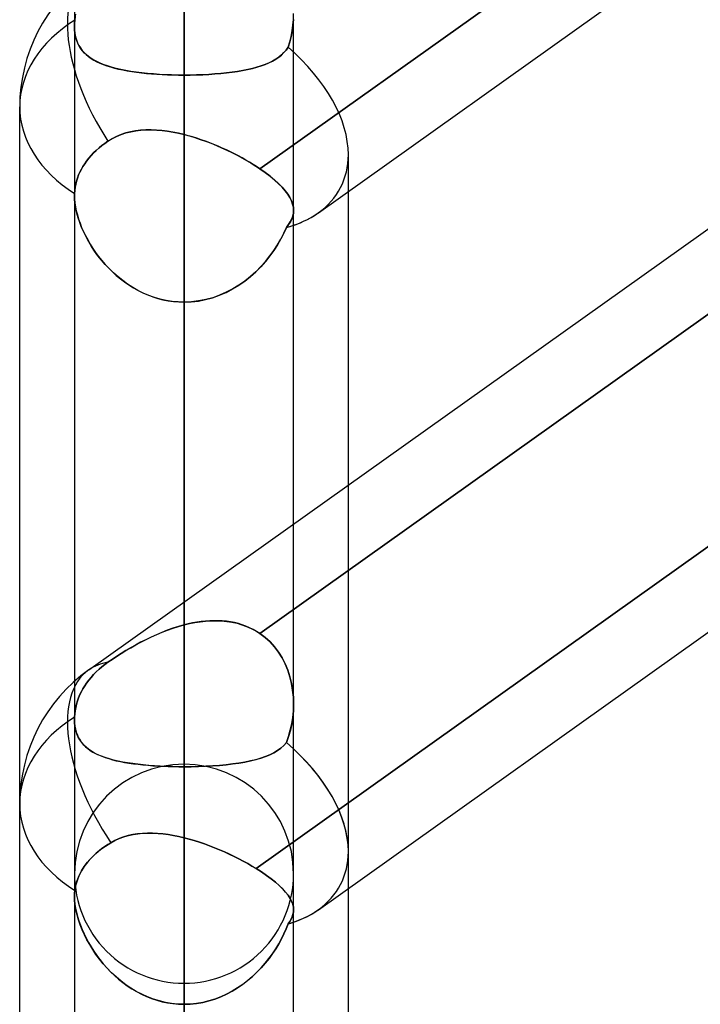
# Model space of a CAD drawing. Header units: millimetres. Extents: x -120 to 100, y -270 to 270.
# Tile 62 of 79: x -50 to -43.74, y 137.43 to 146.49. Entities that reach past the tile are written whole.
import ezdxf

# ---------------------------------------------------------------- set-up
doc = ezdxf.new("R2010")
doc.units = ezdxf.units.MM
doc.layers.add('MAIN-1', color=7, linetype='Continuous')
doc.layers.add('MAIN-2', color=7, linetype='Continuous')

msp = doc.modelspace()

# ---------------------------------------------------------------- linework, layer by layer
at = {"layer": 'MAIN-1'}
for p, q in [((-49.3656, 140.507), (-29.3656, 154.7552)), ((-47.7904, 145.1168), (-39.4962, 151.0256)), ((-47.2533, 144.7125), (-39.4962, 150.2387)), ((-50, 139.2762), (-50, 145.6879)), ((-49.1895, 145.3706), (-49.1501, 145.3947)), ((-49.1501, 145.3947), (-49.109, 145.4155)), ((-49.109, 145.4155), (-49.0666, 145.4331)), ((-49.0666, 145.4331), (-49.0228, 145.4475)), ((-49.0228, 145.4475), (-48.9779, 145.4588)), ((-48.9779, 145.4588), (-48.9319, 145.4672)), ((-48.9319, 145.4672), (-48.8848, 145.4727)), ((-48.8848, 145.4727), (-48.837, 145.4756)), ((-48.837, 145.4756), (-48.7885, 145.4759)), ((-48.7885, 145.4759), (-48.7395, 145.4739)), ((-48.7395, 145.4739), (-48.69, 145.4696)), ((-48.69, 145.4696), (-48.6401, 145.4632)), ((-48.6401, 145.4632), (-48.5899, 145.4548)), ((-48.5899, 145.4548), (-48.5394, 145.4445)), ((-48.5394, 145.4445), (-48.4888, 145.4325)), ((-48.4888, 145.4325), (-48.4888, 141.1317)), ((-48.4888, 145.4325), (-48.439, 145.4192)), ((-48.439, 145.4192), (-48.3892, 145.4043)), ((-48.3892, 145.4043), (-48.3394, 145.3881)), ((-49.2961, 145.2869), (-49.2705, 145.3095)), ((-49.2705, 145.3095), (-49.244, 145.3311)), ((-49.244, 145.3311), (-49.2169, 145.3515)), ((-49.2169, 145.3515), (-49.1895, 145.3706)), ((-48.3394, 145.3881), (-48.2898, 145.3706)), ((-48.2898, 145.3706), (-48.2405, 145.3518)), ((-48.2405, 145.3518), (-48.1914, 145.3318)), ((-48.1914, 145.3318), (-48.1428, 145.3108)), ((-48.1428, 145.3108), (-48.0948, 145.2888)), ((-49.3846, 145.189), (-49.365, 145.2141)), ((-49.365, 145.2141), (-49.3436, 145.239)), ((-49.3436, 145.239), (-49.3206, 145.2633)), ((-49.3206, 145.2633), (-49.2961, 145.2869)), ((-48.0948, 145.2888), (-48.0476, 145.266)), ((-48.0476, 145.266), (-48.0015, 145.2425)), ((-48.0015, 145.2425), (-47.9566, 145.2183)), ((-47.9566, 145.2183), (-47.9129, 145.1936)), ((-49.4328, 145.1139), (-49.4184, 145.139)), ((-49.4184, 145.139), (-49.4025, 145.1639)), ((-49.4025, 145.1639), (-49.3846, 145.189)), ((-47.9129, 145.1936), (-47.8705, 145.1684)), ((-47.8705, 145.1684), (-47.8296, 145.1427)), ((-47.8296, 145.1427), (-47.7904, 145.1168)), ((-49.4776, 145.0041), (-49.4687, 145.0325)), ((-49.4687, 145.0325), (-49.4581, 145.0604)), ((-49.4581, 145.0604), (-49.4461, 145.0876)), ((-49.4461, 145.0876), (-49.4328, 145.1139)), ((-47.7904, 145.1168), (-47.7419, 145.0825)), ((-47.7419, 145.0825), (-47.6971, 145.0484)), ((-47.6971, 145.0484), (-47.6562, 145.0144)), ((-49.4938, 144.9188), (-49.4902, 144.947)), ((-49.4902, 144.947), (-49.4848, 144.9755)), ((-49.4848, 144.9755), (-49.4776, 145.0041)), ((-47.6562, 145.0144), (-47.6193, 144.9807)), ((-47.6193, 144.9807), (-47.5866, 144.9475)), ((-47.5866, 144.9475), (-47.5584, 144.9151)), ((-49.4963, 144.8707), (-49.4962, 144.8742)), ((-49.4963, 144.871), (-49.4963, 140.4026)), ((-49.4962, 144.881), (-49.4961, 144.8844)), ((-49.4962, 144.8776), (-49.4962, 144.881)), ((-49.4962, 144.8742), (-49.4962, 144.8776)), ((-49.4961, 144.8844), (-49.496, 144.8877)), ((-49.496, 144.8877), (-49.4958, 144.8911)), ((-49.4958, 144.8911), (-49.4938, 144.9188)), ((-47.5584, 144.9151), (-47.5346, 144.8833)), ((-47.5346, 144.8833), (-47.5152, 144.8523)), ((-47.5152, 144.8523), (-47.5002, 144.8219)), ((-46.9775, 142.2083), (-46.9775, 144.9089)), ((-47.5002, 144.8219), (-47.4896, 144.7923)), ((-47.4896, 144.7923), (-47.4833, 144.7635)), ((-47.4833, 144.7635), (-47.4812, 144.7353)), ((-47.4813, 141.8495), (-47.4813, 144.7353)), ((-47.8256, 138.68), (-39.4962, 144.6139)), ((-47.2533, 138.3008), (-39.4962, 143.827)), ((-50, 72.5946), (-50, 139.2762)), ((-49.0837, 138.9561), (-49.0425, 138.9711)), ((-49.0425, 138.9711), (-49.0002, 138.9832)), ((-49.0002, 138.9832), (-48.9568, 138.9926)), ((-48.9568, 138.9926), (-48.9125, 138.9994)), ((-48.9125, 138.9994), (-48.8672, 139.0037)), ((-48.8672, 139.0037), (-48.8213, 139.0056)), ((-48.8213, 139.0056), (-48.7749, 139.0052)), ((-48.7749, 139.0052), (-48.728, 139.0027)), ((-48.728, 139.0027), (-48.6807, 138.9982)), ((-48.6807, 138.9982), (-48.633, 138.9919)), ((-48.633, 138.9919), (-48.5851, 138.9838)), ((-48.5851, 138.9838), (-48.537, 138.9741)), ((-48.537, 138.9741), (-48.4888, 138.9628)), ((-48.4888, 138.9628), (-48.4888, 0)), ((-48.4888, 138.9628), (-48.4417, 138.9505)), ((-49.2564, 138.8538), (-49.2106, 138.8869)), ((-49.2106, 138.8869), (-49.1624, 138.9173)), ((-49.1624, 138.9173), (-49.1237, 138.9382)), ((-49.1237, 138.9382), (-49.0837, 138.9561)), ((-48.4417, 138.9505), (-48.3947, 138.9369)), ((-48.3947, 138.9369), (-48.3477, 138.9221)), ((-48.3477, 138.9221), (-48.3009, 138.9062)), ((-48.3009, 138.9062), (-48.2544, 138.8893)), ((-48.2544, 138.8893), (-48.2081, 138.8714)), ((-48.2081, 138.8714), (-48.1622, 138.8525)), ((-49.3761, 138.7386), (-49.3404, 138.7788)), ((-49.3404, 138.7788), (-49.3001, 138.8175)), ((-49.3001, 138.8175), (-49.2564, 138.8538)), ((-48.1622, 138.8525), (-48.1168, 138.8328)), ((-48.1168, 138.8328), (-48.0721, 138.8124)), ((-48.0721, 138.8124), (-48.0282, 138.7915)), ((-48.0282, 138.7915), (-47.9854, 138.77)), ((-49.4321, 138.6576), (-49.4067, 138.698)), ((-49.4067, 138.698), (-49.3761, 138.7386)), ((-47.9854, 138.77), (-47.9436, 138.748)), ((-47.9436, 138.748), (-47.903, 138.7257)), ((-47.903, 138.7257), (-47.8637, 138.703)), ((-47.8637, 138.703), (-47.8256, 138.68)), ((-49.472, 138.5697), (-49.454, 138.6147)), ((-49.454, 138.6147), (-49.4321, 138.6576)), ((-47.8256, 138.68), (-47.7758, 138.6481)), ((-47.7758, 138.6481), (-47.7294, 138.6164)), ((-47.7294, 138.6164), (-47.6868, 138.5849)), ((-49.4931, 138.4777), (-49.4851, 138.5236)), ((-49.4851, 138.5236), (-49.472, 138.5697)), ((-47.6868, 138.5849), (-47.6479, 138.5536)), ((-47.6479, 138.5536), (-47.6127, 138.5227)), ((-47.6127, 138.5227), (-47.5816, 138.4923)), ((-49.4963, 138.423), (-49.4962, 138.4323)), ((-49.4963, 138.4234), (-49.4963, 0)), ((-49.4962, 138.4323), (-49.4959, 138.4416)), ((-49.4959, 138.4416), (-49.4955, 138.4508)), ((-49.4955, 138.4508), (-49.4949, 138.4599)), ((-49.4949, 138.4599), (-49.4941, 138.4688)), ((-49.4941, 138.4688), (-49.4931, 138.4777)), ((-47.5816, 138.4923), (-47.5547, 138.4627)), ((-47.5547, 138.4627), (-47.5321, 138.4337)), ((-47.5321, 138.4337), (-47.5136, 138.4055)), ((-46.9775, 73.0349), (-46.9775, 138.4973)), ((-47.5136, 138.4055), (-47.4994, 138.3779)), ((-47.4994, 138.3779), (-47.4892, 138.3509)), ((-47.4892, 138.3509), (-47.4832, 138.3246)), ((-47.4832, 138.3246), (-47.4812, 138.2989)), ((-47.4813, 0), (-47.4813, 138.299))]:
    msp.add_line(p, q, dxfattribs=at)
for centre, start, end in [((-48.4888, 145.6879), 125.46584, 179.99985), ((-48.4888, 139.2762), 125.46498, 180.00009)]:
    msp.add_arc(centre, 1.5112, start, end, dxfattribs=at)
for centre, major_axis, ratio, start_param, end_param in [((-48.4888, 145.6879), (-0.8769, 1.2308), 0.501864, 0.000005, 1.472587), ((-48.4888, 145.6879), (1.5112, 0), 0.707107, 3.141593, 3.983027), ((-48.4888, 145.6879), (1.4407, -0.7425), 0.614789, -0.534214, -0.307499), ((-48.4888, 139.2762), (-0.8769, 1.2308), 0.501864, 0.000019, 1.505512), ((-48.4888, 139.2762), (1.5112, 0), 0.707107, 3.141593, 3.985451), ((-48.4888, 139.2762), (1.4407, -0.7425), 0.614789, 0.306792, 0.313822), ((-48.4888, 139.2762), (1.4407, -0.7425), 0.614789, -0.534213, -0.30801)]:
    msp.add_ellipse(centre, major_axis=major_axis, ratio=ratio, start_param=start_param, end_param=end_param, dxfattribs=at)
at = {"layer": 'MAIN-2'}
for p, q in [((-48.4888, 200.4925), (-48.4888, 145.9796)), ((-48.4888, 136.2861), (-48.4888, 186.7905)), ((-48.4888, 184.7755), (-48.4888, 134.8605)), ((-48.4888, 125.1661), (-48.4888, 171.0735)), ((-48.4888, 169.0585), (-48.4888, 123.7404)), ((-48.4888, 114.0449), (-48.4888, 155.3565)), ((-48.4888, 153.3415), (-48.4888, 112.619)), ((-39.2092, 151.2301), (-47.7904, 145.1168)), ((-39.2092, 146.9556), (-47.7904, 140.8423)), ((-47.7904, 140.8423), (-39.2092, 146.9556)), ((-49.4963, 146.8143), (-49.4963, 146.4282)), ((-49.4941, 146.4762), (-49.4931, 146.4863)), ((-49.4931, 146.4863), (-49.4941, 146.4763)), ((-49.4931, 146.4863), (-49.4851, 146.5392)), ((-49.4891, 146.5169), (-49.4931, 146.4863)), ((-47.4827, 146.4922), (-47.487, 146.4391)), ((-47.487, 146.439), (-47.4827, 146.4921)), ((-47.4813, 144.7353), (-47.4813, 146.5457)), ((-49.4962, 146.437), (-49.4963, 146.4275)), ((-49.4963, 146.4272), (-49.4962, 146.4368)), ((-49.4963, 146.4282), (-49.4963, 144.871)), ((-49.4963, 146.4275), (-49.4951, 146.3946)), ((-49.4947, 146.3895), (-49.4963, 146.4272)), ((-49.496, 146.4467), (-49.4962, 146.437)), ((-49.4962, 146.4368), (-49.4959, 146.4465)), ((-49.4955, 146.4564), (-49.496, 146.4467)), ((-49.4959, 146.4465), (-49.4955, 146.4563)), ((-49.4949, 146.4663), (-49.4955, 146.4564)), ((-49.4955, 146.4563), (-49.4949, 146.4662)), ((-49.4951, 146.3946), (-49.4917, 146.3631)), ((-49.4941, 146.4763), (-49.4949, 146.4663)), ((-49.4949, 146.4662), (-49.4941, 146.4762)), ((-49.4902, 146.3536), (-49.4947, 146.3895)), ((-47.494, 146.3867), (-47.5038, 146.3354)), ((-47.5038, 146.3352), (-47.494, 146.3866)), ((-47.487, 146.4391), (-47.494, 146.3867)), ((-47.494, 146.3866), (-47.487, 146.439)), ((-49.4917, 146.3631), (-49.486, 146.333)), ((-49.4827, 146.3197), (-49.4902, 146.3536)), ((-49.486, 146.333), (-49.4781, 146.3044)), ((-49.4723, 146.288), (-49.4827, 146.3197)), ((-49.4781, 146.3044), (-49.4681, 146.2776)), ((-47.5038, 146.3354), (-47.5162, 146.2851)), ((-47.5162, 146.285), (-47.5038, 146.3352)), ((-49.4591, 146.2585), (-49.4723, 146.288)), ((-49.4681, 146.2776), (-49.456, 146.2526)), ((-49.4433, 146.2312), (-49.4591, 146.2585)), ((-49.456, 146.2526), (-49.4419, 146.2291)), ((-49.425, 146.2061), (-49.4433, 146.2312)), ((-49.4419, 146.2291), (-49.4259, 146.2072)), ((-49.4259, 146.2072), (-49.408, 146.1867)), ((-49.4043, 146.1828), (-49.425, 146.2061)), ((-47.5699, 146.1863), (-47.5494, 146.21)), ((-47.5491, 146.2103), (-47.5694, 146.1868)), ((-47.5494, 146.21), (-47.5313, 146.2357)), ((-47.5313, 146.2357), (-47.5491, 146.2103)), ((-47.5162, 146.2851), (-47.5313, 146.2357)), ((-47.5313, 146.2357), (-47.5162, 146.285)), ((-49.408, 146.1867), (-49.3884, 146.1676)), ((-49.3812, 146.1614), (-49.4043, 146.1828)), ((-49.3884, 146.1676), (-49.3668, 146.1498)), ((-49.3559, 146.1417), (-49.3812, 146.1614)), ((-49.3668, 146.1498), (-49.3434, 146.1331)), ((-49.3282, 146.1235), (-49.3559, 146.1417)), ((-49.3434, 146.1331), (-49.3181, 146.1175)), ((-49.2982, 146.1066), (-49.3282, 146.1235)), ((-49.3181, 146.1175), (-49.2909, 146.103)), ((-47.6754, 146.1087), (-47.6455, 146.1258)), ((-47.6447, 146.1264), (-47.6746, 146.1091)), ((-47.6455, 146.1258), (-47.618, 146.1444)), ((-47.6171, 146.145), (-47.6447, 146.1264)), ((-47.618, 146.1444), (-47.5928, 146.1644)), ((-47.592, 146.1651), (-47.6171, 146.145)), ((-47.5928, 146.1644), (-47.5699, 146.1863)), ((-47.5694, 146.1868), (-47.592, 146.1651)), ((-49.2657, 146.091), (-49.2982, 146.1066)), ((-49.2909, 146.103), (-49.2619, 146.0894)), ((-49.231, 146.0767), (-49.2657, 146.091)), ((-49.2619, 146.0894), (-49.2311, 146.0768)), ((-49.2311, 146.0768), (-49.1986, 146.065)), ((-49.194, 146.0635), (-49.231, 146.0767)), ((-49.1986, 146.065), (-49.1642, 146.0542)), ((-49.1547, 146.0514), (-49.194, 146.0635)), ((-49.1642, 146.0542), (-49.1282, 146.0442)), ((-49.1132, 146.0404), (-49.1547, 146.0514)), ((-49.1282, 146.0442), (-49.0906, 146.035)), ((-49.0695, 146.0303), (-49.1132, 146.0404)), ((-49.0906, 146.035), (-49.0514, 146.0266)), ((-49.024, 146.0213), (-49.0695, 146.0303)), ((-49.0514, 146.0266), (-49.0108, 146.0189)), ((-47.9501, 146.0219), (-47.9044, 146.0311)), ((-47.9034, 146.0313), (-47.949, 146.0221)), ((-47.9044, 146.0311), (-47.8605, 146.0413)), ((-47.8598, 146.0415), (-47.9034, 146.0313)), ((-47.8605, 146.0413), (-47.8189, 146.0525)), ((-47.8182, 146.0527), (-47.8598, 146.0415)), ((-47.8189, 146.0525), (-47.7796, 146.0648)), ((-47.7788, 146.0651), (-47.8182, 146.0527)), ((-47.7796, 146.0648), (-47.7425, 146.0782)), ((-47.7418, 146.0785), (-47.7788, 146.0651)), ((-47.7425, 146.0782), (-47.7078, 146.0928)), ((-47.707, 146.0932), (-47.7418, 146.0785)), ((-47.7078, 146.0928), (-47.6754, 146.1087)), ((-47.6746, 146.1091), (-47.707, 146.0932)), ((-48.9766, 146.0132), (-49.024, 146.0213)), ((-49.0108, 146.0189), (-48.9687, 146.012)), ((-48.9274, 146.0061), (-48.9766, 146.0132)), ((-48.9687, 146.012), (-48.9252, 146.0058)), ((-48.8766, 145.9998), (-48.9274, 146.0061)), ((-48.9252, 146.0058), (-48.8804, 146.0002)), ((-48.8804, 146.0002), (-48.8343, 145.9954)), ((-48.8242, 145.9944), (-48.8766, 145.9998)), ((-48.8343, 145.9954), (-48.787, 145.9912)), ((-48.7702, 145.9899), (-48.8242, 145.9944)), ((-48.787, 145.9912), (-48.7389, 145.9876)), ((-48.7153, 145.9861), (-48.7702, 145.9899)), ((-48.7389, 145.9876), (-48.6901, 145.9847)), ((-48.6596, 145.9833), (-48.7153, 145.9861)), ((-48.6901, 145.9847), (-48.6406, 145.9825)), ((-48.6032, 145.9812), (-48.6596, 145.9833)), ((-48.6406, 145.9825), (-48.5905, 145.9809)), ((-48.5462, 145.98), (-48.6032, 145.9812)), ((-48.5905, 145.9809), (-48.5398, 145.9799)), ((-48.4888, 145.9796), (-48.5462, 145.98)), ((-48.5398, 145.9799), (-48.4888, 145.9796)), ((-48.4888, 145.9796), (-48.4309, 145.98)), ((-48.4304, 145.98), (-48.4888, 145.9796)), ((-48.4888, 145.9796), (-48.4888, 136.2861)), ((-48.4888, 136.2861), (-48.4888, 145.9796)), ((-48.4309, 145.98), (-48.3735, 145.9812)), ((-48.3726, 145.9813), (-48.4304, 145.98)), ((-48.3735, 145.9812), (-48.3166, 145.9833)), ((-48.3156, 145.9834), (-48.3726, 145.9813)), ((-48.3166, 145.9833), (-48.2605, 145.9862)), ((-48.2594, 145.9863), (-48.3156, 145.9834)), ((-48.2605, 145.9862), (-48.2053, 145.99)), ((-48.2041, 145.9901), (-48.2594, 145.9863)), ((-48.2053, 145.99), (-48.151, 145.9946)), ((-48.1499, 145.9948), (-48.2041, 145.9901)), ((-48.151, 145.9946), (-48.0983, 146.0001)), ((-48.097, 146.0003), (-48.1499, 145.9948)), ((-48.0983, 146.0001), (-48.0471, 146.0065)), ((-48.0459, 146.0066), (-48.097, 146.0003)), ((-48.0471, 146.0065), (-47.9977, 146.0137)), ((-47.9965, 146.0139), (-48.0459, 146.0066)), ((-47.9977, 146.0137), (-47.9501, 146.0219)), ((-47.949, 146.0221), (-47.9965, 146.0139)), ((-49.1503, 145.3946), (-49.1895, 145.3706)), ((-49.1095, 145.4153), (-49.1503, 145.3946)), ((-49.0674, 145.4328), (-49.1095, 145.4153)), ((-49.0241, 145.4471), (-49.0674, 145.4328)), ((-48.9797, 145.4584), (-49.0241, 145.4471)), ((-48.9342, 145.4668), (-48.9797, 145.4584)), ((-48.8877, 145.4725), (-48.9342, 145.4668)), ((-48.8403, 145.4755), (-48.8877, 145.4725)), ((-48.792, 145.476), (-48.8403, 145.4755)), ((-48.7429, 145.4741), (-48.792, 145.476)), ((-48.6931, 145.4699), (-48.7429, 145.4741)), ((-48.6427, 145.4635), (-48.6931, 145.4699)), ((-48.5918, 145.4551), (-48.6427, 145.4635)), ((-48.5404, 145.4447), (-48.5918, 145.4551)), ((-48.4888, 145.4325), (-48.5404, 145.4447)), ((-48.4888, 140.9208), (-48.4888, 145.4325)), ((-48.4494, 145.4221), (-48.4888, 145.4325)), ((-48.4099, 145.4107), (-48.4494, 145.4221)), ((-48.3705, 145.3984), (-48.4099, 145.4107)), ((-48.3312, 145.3853), (-48.3705, 145.3984)), ((-49.2705, 145.3095), (-49.2961, 145.2869)), ((-49.244, 145.3311), (-49.2705, 145.3095)), ((-49.2169, 145.3515), (-49.244, 145.3311)), ((-49.1895, 145.3706), (-49.2169, 145.3515)), ((-48.292, 145.3714), (-48.3312, 145.3853)), ((-48.2529, 145.3566), (-48.292, 145.3714)), ((-48.214, 145.3412), (-48.2529, 145.3566)), ((-48.1754, 145.3251), (-48.214, 145.3412)), ((-48.1371, 145.3083), (-48.1754, 145.3251)), ((-48.0992, 145.2909), (-48.1371, 145.3083)), ((-49.365, 145.2141), (-49.3846, 145.189)), ((-49.3436, 145.239), (-49.365, 145.2141)), ((-49.3206, 145.2633), (-49.3436, 145.239)), ((-49.2961, 145.2869), (-49.3206, 145.2633)), ((-48.0618, 145.273), (-48.0992, 145.2909)), ((-48.0251, 145.2547), (-48.0618, 145.273)), ((-47.9891, 145.2359), (-48.0251, 145.2547)), ((-47.9538, 145.2168), (-47.9891, 145.2359)), ((-47.9193, 145.1973), (-47.9538, 145.2168)), ((-46.9775, 144.9089), (-46.9775, 145.2476)), ((-49.4184, 145.139), (-49.4328, 145.1139)), ((-49.4025, 145.1639), (-49.4184, 145.139)), ((-49.3846, 145.189), (-49.4025, 145.1639)), ((-47.8856, 145.1775), (-47.9193, 145.1973)), ((-47.8528, 145.1574), (-47.8856, 145.1775)), ((-47.821, 145.1371), (-47.8528, 145.1574)), ((-47.7904, 145.1168), (-47.821, 145.1371)), ((-49.4687, 145.0325), (-49.4776, 145.0041)), ((-49.4581, 145.0604), (-49.4687, 145.0325)), ((-49.4461, 145.0876), (-49.4581, 145.0604)), ((-49.4328, 145.1139), (-49.4461, 145.0876)), ((-47.7417, 145.0824), (-47.7904, 145.1168)), ((-47.6968, 145.0482), (-47.7417, 145.0824)), ((-47.6558, 145.0141), (-47.6968, 145.0482)), ((-49.4902, 144.947), (-49.4939, 144.9188)), ((-49.4848, 144.9755), (-49.4902, 144.947)), ((-49.4776, 145.0041), (-49.4848, 144.9755)), ((-47.6188, 144.9803), (-47.6558, 145.0141)), ((-47.5862, 144.9471), (-47.6188, 144.9803)), ((-47.558, 144.9146), (-47.5862, 144.9471)), ((-49.4962, 144.8775), (-49.4963, 144.874)), ((-49.4963, 144.874), (-49.4963, 144.8706)), ((-49.4949, 144.8327), (-49.4963, 144.8707)), ((-49.4963, 144.8706), (-49.4952, 144.8374)), ((-49.4961, 144.8843), (-49.4962, 144.8809)), ((-49.4962, 144.8809), (-49.4962, 144.8775)), ((-49.496, 144.8877), (-49.4961, 144.8843)), ((-49.4958, 144.8911), (-49.496, 144.8877)), ((-49.4939, 144.9188), (-49.4958, 144.8911)), ((-47.5343, 144.8829), (-47.558, 144.9146)), ((-47.515, 144.852), (-47.5343, 144.8829)), ((-47.5001, 144.8217), (-47.515, 144.852)), ((-49.4952, 144.8374), (-49.492, 144.803)), ((-49.4907, 144.793), (-49.4949, 144.8327)), ((-49.492, 144.803), (-49.4867, 144.7673)), ((-49.4838, 144.7518), (-49.4907, 144.793)), ((-49.4867, 144.7673), (-49.4793, 144.7305)), ((-39.2405, 144.7961), (-47.8256, 138.68)), ((-47.4896, 144.7921), (-47.5001, 144.8217)), ((-47.4833, 144.7634), (-47.4896, 144.7921)), ((-47.4812, 144.7353), (-47.4833, 144.7634)), ((-49.4742, 144.7092), (-49.4838, 144.7518)), ((-49.4793, 144.7305), (-49.4699, 144.693)), ((-49.4619, 144.6659), (-49.4742, 144.7092)), ((-49.4699, 144.693), (-49.4585, 144.6551)), ((-49.4472, 144.6221), (-49.4619, 144.6659)), ((-47.4982, 144.656), (-47.4889, 144.6821)), ((-47.4888, 144.6822), (-47.4981, 144.6562)), ((-47.4889, 144.6821), (-47.4832, 144.7085)), ((-47.4832, 144.7086), (-47.4888, 144.6822)), ((-47.4812, 144.7353), (-47.4832, 144.7086)), ((-47.4832, 144.7085), (-47.4812, 144.7353)), ((-49.4585, 144.6551), (-49.4452, 144.6168)), ((-49.4301, 144.5781), (-49.4472, 144.6221)), ((-49.4452, 144.6168), (-49.4301, 144.5782)), ((-49.4301, 144.5782), (-49.4132, 144.5396)), ((-49.4106, 144.534), (-49.4301, 144.5781)), ((-47.5716, 144.5242), (-47.5477, 144.5775)), ((-47.5477, 144.5775), (-47.5713, 144.5247)), ((-47.5275, 144.6041), (-47.5477, 144.5775)), ((-47.5477, 144.5775), (-47.5276, 144.604)), ((-47.5276, 144.604), (-47.5111, 144.6301)), ((-47.511, 144.6303), (-47.5275, 144.6041)), ((-47.5111, 144.6301), (-47.4982, 144.656)), ((-47.4981, 144.6562), (-47.511, 144.6303)), ((-49.4132, 144.5396), (-49.3945, 144.501)), ((-49.3889, 144.4901), (-49.4106, 144.534)), ((-49.3945, 144.501), (-49.374, 144.4624)), ((-49.365, 144.4465), (-49.3889, 144.4901)), ((-47.5987, 144.4712), (-47.5716, 144.5242)), ((-47.5713, 144.5247), (-47.5983, 144.4719)), ((-49.374, 144.4624), (-49.3517, 144.4239)), ((-49.339, 144.4033), (-49.365, 144.4465)), ((-49.3517, 144.4239), (-49.3277, 144.3857)), ((-49.3107, 144.3605), (-49.339, 144.4033)), ((-47.6624, 144.3667), (-47.6289, 144.4187)), ((-47.6286, 144.4193), (-47.6622, 144.3671)), ((-47.6289, 144.4187), (-47.5987, 144.4712)), ((-47.5983, 144.4719), (-47.6286, 144.4193)), ((-49.3277, 144.3857), (-49.3019, 144.3478)), ((-49.2802, 144.3182), (-49.3107, 144.3605)), ((-49.3019, 144.3478), (-49.2743, 144.3104)), ((-49.2475, 144.2767), (-49.2802, 144.3182)), ((-49.2743, 144.3104), (-49.245, 144.2737)), ((-47.7393, 144.2656), (-47.6992, 144.3156)), ((-47.6991, 144.3158), (-47.7392, 144.2656)), ((-47.6992, 144.3156), (-47.6624, 144.3667)), ((-47.6622, 144.3671), (-47.6991, 144.3158)), ((-49.2126, 144.2362), (-49.2475, 144.2767)), ((-49.245, 144.2737), (-49.2141, 144.2378)), ((-49.2141, 144.2378), (-49.1814, 144.2028)), ((-49.1756, 144.1969), (-49.2126, 144.2362)), ((-47.7825, 144.217), (-47.8289, 144.1704)), ((-47.8287, 144.1705), (-47.7824, 144.2171)), ((-47.7392, 144.2656), (-47.7825, 144.217)), ((-47.7824, 144.2171), (-47.7393, 144.2656)), ((-49.1814, 144.2028), (-49.1471, 144.169)), ((-49.1365, 144.159), (-49.1756, 144.1969)), ((-49.1471, 144.169), (-49.1113, 144.1365)), ((-49.0953, 144.1228), (-49.1365, 144.159)), ((-49.1113, 144.1365), (-49.0741, 144.1055)), ((-49.0522, 144.0884), (-49.0953, 144.1228)), ((-47.9302, 144.0847), (-47.8781, 144.1263)), ((-47.8781, 144.1263), (-47.93, 144.0849)), ((-47.8781, 144.1263), (-47.8287, 144.1705)), ((-47.8289, 144.1704), (-47.8781, 144.1263)), ((-49.0741, 144.1055), (-49.0355, 144.0761)), ((-49.0074, 144.0563), (-49.0522, 144.0884)), ((-49.0355, 144.0761), (-48.9955, 144.0484)), ((-48.9609, 144.0265), (-49.0074, 144.0563)), ((-48.9955, 144.0484), (-48.9542, 144.0225)), ((-48.0419, 144.0117), (-47.9849, 144.0465)), ((-47.9844, 144.0468), (-48.0413, 144.012)), ((-47.9849, 144.0465), (-47.9302, 144.0847)), ((-47.93, 144.0849), (-47.9844, 144.0468)), ((-48.9129, 143.9993), (-48.9609, 144.0265)), ((-48.9542, 144.0225), (-48.9116, 143.9986)), ((-48.8634, 143.9747), (-48.9129, 143.9993)), ((-48.9116, 143.9986), (-48.8678, 143.9767)), ((-48.8678, 143.9767), (-48.8229, 143.9571)), ((-48.8124, 143.9529), (-48.8634, 143.9747)), ((-48.8229, 143.9571), (-48.7771, 143.9398)), ((-48.7601, 143.9342), (-48.8124, 143.9529)), ((-48.2258, 143.9315), (-48.1626, 143.9539)), ((-48.162, 143.9541), (-48.225, 143.9317)), ((-48.1626, 143.9539), (-48.1012, 143.9808)), ((-48.1006, 143.981), (-48.162, 143.9541)), ((-48.1012, 143.9808), (-48.0419, 144.0117)), ((-48.0413, 144.012), (-48.1006, 143.981)), ((-48.7771, 143.9398), (-48.7305, 143.9251)), ((-48.7071, 143.9187), (-48.7601, 143.9342)), ((-48.7305, 143.9251), (-48.6833, 143.9129)), ((-48.6533, 143.9066), (-48.7071, 143.9187)), ((-48.6833, 143.9129), (-48.6354, 143.9033)), ((-48.5989, 143.8978), (-48.6533, 143.9066)), ((-48.6354, 143.9033), (-48.587, 143.8963)), ((-48.544, 143.8925), (-48.5989, 143.8978)), ((-48.587, 143.8963), (-48.538, 143.8921)), ((-48.4888, 143.8907), (-48.544, 143.8925)), ((-48.538, 143.8921), (-48.4888, 143.8907)), ((-48.4214, 143.8934), (-48.4888, 143.8907)), ((-48.4888, 143.8907), (-48.4219, 143.8933)), ((-48.4888, 143.8907), (-48.4888, 139.6163)), ((-48.4888, 139.6163), (-48.4888, 143.8907)), ((-48.4888, 134.2008), (-48.4888, 143.8907)), ((-48.4888, 143.8907), (-48.4888, 134.2008)), ((-48.4219, 143.8933), (-48.3557, 143.9011)), ((-48.3549, 143.9012), (-48.4214, 143.8934)), ((-48.3557, 143.9011), (-48.2903, 143.9138)), ((-48.2894, 143.914), (-48.3549, 143.9012)), ((-48.2903, 143.9138), (-48.2258, 143.9315)), ((-48.225, 143.9317), (-48.2894, 143.914)), ((-46.9775, 138.8359), (-46.9775, 142.2083)), ((-47.4813, 140.1925), (-47.4813, 141.8495)), ((-48.4888, 141.1317), (-48.4888, 140.9208)), ((-48.3312, 140.9517), (-48.3705, 140.946)), ((-48.3394, 140.9506), (-48.2898, 140.9562)), ((-48.292, 140.956), (-48.3312, 140.9517)), ((-48.2529, 140.9589), (-48.292, 140.956)), ((-48.2898, 140.9562), (-48.2405, 140.9594)), ((-48.214, 140.9602), (-48.2529, 140.9589)), ((-48.2405, 140.9594), (-48.1914, 140.9602)), ((-48.1754, 140.9599), (-48.214, 140.9602)), ((-48.1914, 140.9602), (-48.1428, 140.9583)), ((-48.1371, 140.9579), (-48.1754, 140.9599)), ((-48.1428, 140.9583), (-48.0948, 140.9538)), ((-48.0992, 140.9543), (-48.1371, 140.9579)), ((-48.0618, 140.949), (-48.0992, 140.9543)), ((-48.0948, 140.9538), (-48.0476, 140.9464)), ((-48.6427, 140.8717), (-48.6931, 140.8521)), ((-48.69, 140.8534), (-48.6401, 140.8727)), ((-48.5918, 140.8899), (-48.6427, 140.8717)), ((-48.6401, 140.8727), (-48.5899, 140.8905)), ((-48.5404, 140.9063), (-48.5918, 140.8899)), ((-48.5899, 140.8905), (-48.5394, 140.9066)), ((-48.4888, 140.9208), (-48.5404, 140.9063)), ((-48.5394, 140.9066), (-48.4888, 140.9208)), ((-48.4888, 140.9208), (-48.439, 140.9328)), ((-48.4494, 140.9305), (-48.4888, 140.9208)), ((-48.4099, 140.9389), (-48.4494, 140.9305)), ((-48.439, 140.9328), (-48.3892, 140.9428)), ((-48.3705, 140.946), (-48.4099, 140.9389)), ((-48.3892, 140.9428), (-48.3394, 140.9506)), ((-48.0251, 140.9419), (-48.0618, 140.949)), ((-48.0476, 140.9464), (-48.0015, 140.9363)), ((-47.9891, 140.933), (-48.0251, 140.9419)), ((-48.0015, 140.9363), (-47.9566, 140.9233)), ((-47.9538, 140.9224), (-47.9891, 140.933)), ((-47.9566, 140.9233), (-47.9129, 140.9075)), ((-47.9193, 140.91), (-47.9538, 140.9224)), ((-47.8856, 140.8958), (-47.9193, 140.91)), ((-47.9129, 140.9075), (-47.8705, 140.8887)), ((-47.8528, 140.8797), (-47.8856, 140.8958)), ((-47.8705, 140.8887), (-47.8296, 140.8669)), ((-47.821, 140.8618), (-47.8528, 140.8797)), ((-47.8296, 140.8669), (-47.7904, 140.8423)), ((-47.7904, 140.8423), (-47.821, 140.8618)), ((-48.8403, 140.7854), (-48.8877, 140.7611)), ((-48.8848, 140.7626), (-48.837, 140.787)), ((-48.792, 140.8087), (-48.8403, 140.7854)), ((-48.837, 140.787), (-48.7885, 140.8104)), ((-48.7429, 140.831), (-48.792, 140.8087)), ((-48.7885, 140.8104), (-48.7395, 140.8325)), ((-48.6931, 140.8521), (-48.7429, 140.831)), ((-48.7395, 140.8325), (-48.69, 140.8534)), ((-47.7417, 140.8057), (-47.7904, 140.8423)), ((-47.7904, 140.8423), (-47.7418, 140.8058)), ((-47.7418, 140.8058), (-47.6971, 140.7649)), ((-47.6968, 140.7646), (-47.7417, 140.8057)), ((-49.0241, 140.6844), (-49.0674, 140.6578)), ((-49.0666, 140.6583), (-49.0228, 140.6851)), ((-48.9797, 140.7105), (-49.0241, 140.6844)), ((-49.0228, 140.6851), (-48.9779, 140.7115)), ((-48.9342, 140.7361), (-48.9797, 140.7105)), ((-48.9779, 140.7115), (-48.9319, 140.7374)), ((-48.8877, 140.7611), (-48.9342, 140.7361)), ((-48.9319, 140.7374), (-48.8848, 140.7626)), ((-47.6971, 140.7649), (-47.6562, 140.7198)), ((-47.6558, 140.7193), (-47.6968, 140.7646)), ((-47.6562, 140.7198), (-47.6193, 140.6707)), ((-47.6188, 140.67), (-47.6558, 140.7193)), ((-49.1895, 140.577), (-49.1501, 140.6041)), ((-49.1503, 140.604), (-49.1895, 140.577)), ((-49.1095, 140.631), (-49.1503, 140.604)), ((-49.1501, 140.6041), (-49.109, 140.6313)), ((-49.0674, 140.6578), (-49.1095, 140.631)), ((-49.109, 140.6313), (-49.0666, 140.6583)), ((-47.6193, 140.6707), (-47.5866, 140.618)), ((-47.5862, 140.6173), (-47.6188, 140.67)), ((-47.5866, 140.618), (-47.5584, 140.5626)), ((-47.558, 140.5618), (-47.5862, 140.6173)), ((-49.2961, 140.4891), (-49.2705, 140.5129)), ((-49.2705, 140.5129), (-49.2961, 140.4891)), ((-49.2705, 140.5129), (-49.244, 140.5356)), ((-49.244, 140.5356), (-49.2705, 140.5129)), ((-49.244, 140.5356), (-49.2169, 140.557)), ((-49.2169, 140.557), (-49.244, 140.5356)), ((-49.2169, 140.557), (-49.1895, 140.577)), ((-49.1895, 140.577), (-49.2169, 140.557)), ((-47.5584, 140.5626), (-47.5346, 140.5046)), ((-47.5343, 140.5039), (-47.558, 140.5618)), ((-47.5346, 140.5046), (-47.5152, 140.4446)), ((-47.515, 140.444), (-47.5343, 140.5039)), ((-49.3846, 140.3862), (-49.365, 140.4126)), ((-49.365, 140.4126), (-49.3846, 140.3862)), ((-49.365, 140.4126), (-49.3436, 140.4387)), ((-49.3436, 140.4387), (-49.365, 140.4126)), ((-49.3436, 140.4387), (-49.3206, 140.4643)), ((-49.3206, 140.4643), (-49.3436, 140.4387)), ((-49.3206, 140.4643), (-49.2961, 140.4891)), ((-49.2961, 140.4891), (-49.3206, 140.4643)), ((-47.5152, 140.4446), (-47.5002, 140.3828)), ((-47.5001, 140.3823), (-47.515, 140.444)), ((-49.4963, 140.4026), (-49.4963, 140.0523)), ((-49.4328, 140.3073), (-49.4184, 140.3337)), ((-49.4184, 140.3337), (-49.4328, 140.3073)), ((-49.4184, 140.3337), (-49.4025, 140.3599)), ((-49.4025, 140.3599), (-49.4184, 140.3337)), ((-49.4025, 140.3599), (-49.3846, 140.3862)), ((-49.3846, 140.3862), (-49.4025, 140.3599)), ((-47.5002, 140.3828), (-47.4896, 140.3197)), ((-47.4896, 140.3194), (-47.5001, 140.3823)), ((-47.4896, 140.3197), (-47.4833, 140.2561)), ((-47.4833, 140.256), (-47.4896, 140.3194)), ((-49.4687, 140.2216), (-49.4581, 140.251)), ((-49.4581, 140.251), (-49.4687, 140.2216)), ((-49.4581, 140.251), (-49.4461, 140.2796)), ((-49.4461, 140.2796), (-49.4581, 140.251)), ((-49.4461, 140.2796), (-49.4328, 140.3073)), ((-49.4328, 140.3073), (-49.4461, 140.2796)), ((-47.4833, 140.2561), (-47.4812, 140.1924)), ((-47.4812, 140.1925), (-47.4833, 140.256)), ((-49.4902, 140.1318), (-49.4848, 140.1618)), ((-49.4848, 140.1618), (-49.4902, 140.1318)), ((-49.4848, 140.1618), (-49.4776, 140.1918)), ((-49.4776, 140.1918), (-49.4848, 140.1618)), ((-49.4776, 140.1918), (-49.4687, 140.2216)), ((-49.4687, 140.2216), (-49.4776, 140.1918)), ((-47.4832, 140.1308), (-47.4812, 140.1925)), ((-47.4812, 140.1924), (-47.4832, 140.131)), ((-47.4813, 138.299), (-47.4813, 140.1925)), ((-49.4962, 140.0589), (-49.4963, 140.0554)), ((-49.4963, 140.0554), (-49.4963, 140.0519)), ((-49.4963, 140.0518), (-49.4962, 140.0553)), ((-49.4963, 140.0523), (-49.4963, 138.4234)), ((-49.4963, 140.0519), (-49.4952, 140.0202)), ((-49.4948, 140.0155), (-49.4963, 140.0518)), ((-49.4961, 140.0659), (-49.4962, 140.0624)), ((-49.4962, 140.0623), (-49.4961, 140.0658)), ((-49.4962, 140.0624), (-49.4962, 140.0589)), ((-49.4962, 140.0588), (-49.4962, 140.0623)), ((-49.4962, 140.0553), (-49.4962, 140.0588)), ((-49.4961, 140.0658), (-49.496, 140.0694)), ((-49.496, 140.0694), (-49.4961, 140.0659)), ((-49.496, 140.0694), (-49.4958, 140.0729)), ((-49.4958, 140.0729), (-49.496, 140.0694)), ((-49.4958, 140.0729), (-49.4938, 140.1021)), ((-49.4939, 140.1021), (-49.4958, 140.0729)), ((-49.4902, 140.1318), (-49.4939, 140.1021)), ((-49.4938, 140.1021), (-49.4902, 140.1318)), ((-47.4982, 140.0099), (-47.4889, 140.0698)), ((-47.4888, 140.0701), (-47.4981, 140.0103)), ((-47.4889, 140.0698), (-47.4832, 140.1308)), ((-47.4832, 140.131), (-47.4888, 140.0701)), ((-49.4952, 140.0202), (-49.492, 139.9897)), ((-49.4907, 139.9811), (-49.4948, 140.0155)), ((-49.492, 139.9897), (-49.4867, 139.9606)), ((-49.4838, 139.9484), (-49.4907, 139.9811)), ((-49.4867, 139.9606), (-49.4793, 139.9329)), ((-47.5111, 139.9513), (-47.4982, 140.0099)), ((-47.4981, 140.0103), (-47.511, 139.9518)), ((-49.4741, 139.9177), (-49.4838, 139.9484)), ((-49.4793, 139.9329), (-49.4699, 139.9069)), ((-49.4619, 139.8892), (-49.4741, 139.9177)), ((-49.4699, 139.9069), (-49.4585, 139.8826)), ((-49.4471, 139.8628), (-49.4619, 139.8892)), ((-49.4585, 139.8826), (-49.4452, 139.8598)), ((-47.5275, 139.8943), (-47.5477, 139.8382)), ((-47.5477, 139.8382), (-47.5276, 139.894)), ((-47.5276, 139.894), (-47.5111, 139.9513)), ((-47.511, 139.9518), (-47.5275, 139.8943)), ((-49.43, 139.8383), (-49.4471, 139.8628)), ((-49.4452, 139.8598), (-49.4301, 139.8385)), ((-49.4301, 139.8385), (-49.4132, 139.8187)), ((-49.4105, 139.8158), (-49.43, 139.8383)), ((-49.4132, 139.8187), (-49.3945, 139.8002)), ((-49.3888, 139.7951), (-49.4105, 139.8158)), ((-49.3945, 139.8002), (-49.374, 139.7829)), ((-49.3649, 139.776), (-49.3888, 139.7951)), ((-49.374, 139.7829), (-49.3517, 139.7667)), ((-49.3389, 139.7584), (-49.3649, 139.776)), ((-47.6289, 139.7646), (-47.5987, 139.7867)), ((-47.5983, 139.787), (-47.6286, 139.7648)), ((-47.5987, 139.7867), (-47.5716, 139.8111)), ((-47.5713, 139.8114), (-47.5983, 139.787)), ((-47.5716, 139.8111), (-47.5477, 139.8382)), ((-47.5477, 139.8382), (-47.5713, 139.8114)), ((-49.3517, 139.7667), (-49.3277, 139.7516)), ((-49.3106, 139.7421), (-49.3389, 139.7584)), ((-49.3277, 139.7516), (-49.3019, 139.7376)), ((-49.2801, 139.7271), (-49.3106, 139.7421)), ((-49.3019, 139.7376), (-49.2743, 139.7245)), ((-49.2474, 139.7132), (-49.2801, 139.7271)), ((-49.2743, 139.7245), (-49.245, 139.7123)), ((-49.2125, 139.7005), (-49.2474, 139.7132)), ((-49.245, 139.7123), (-49.2141, 139.7011)), ((-49.2141, 139.7011), (-49.1814, 139.6907)), ((-49.1755, 139.6889), (-49.2125, 139.7005)), ((-49.1814, 139.6907), (-49.1471, 139.681)), ((-49.1364, 139.6783), (-49.1755, 139.6889)), ((-47.7825, 139.6948), (-47.8289, 139.6814)), ((-47.8287, 139.6815), (-47.7824, 139.6948)), ((-47.7392, 139.7097), (-47.7825, 139.6948)), ((-47.7824, 139.6948), (-47.7393, 139.7097)), ((-47.7393, 139.7097), (-47.6992, 139.7262)), ((-47.6991, 139.7263), (-47.7392, 139.7097)), ((-47.6992, 139.7262), (-47.6624, 139.7445)), ((-47.6622, 139.7446), (-47.6991, 139.7263)), ((-47.6624, 139.7445), (-47.6289, 139.7646)), ((-47.6286, 139.7648), (-47.6622, 139.7446)), ((-49.1471, 139.681), (-49.1113, 139.6722)), ((-49.0952, 139.6686), (-49.1364, 139.6783)), ((-49.1113, 139.6722), (-49.0741, 139.6641)), ((-49.0521, 139.6598), (-49.0952, 139.6686)), ((-49.0741, 139.6641), (-49.0355, 139.6568)), ((-49.0073, 139.652), (-49.0521, 139.6598)), ((-49.0355, 139.6568), (-48.9955, 139.6501)), ((-48.9608, 139.645), (-49.0073, 139.652)), ((-48.9955, 139.6501), (-48.9542, 139.6441)), ((-48.9128, 139.6388), (-48.9608, 139.645)), ((-48.9542, 139.6441), (-48.9116, 139.6387)), ((-48.8633, 139.6335), (-48.9128, 139.6388)), ((-48.9116, 139.6387), (-48.8678, 139.6339)), ((-48.8678, 139.6339), (-48.8229, 139.6297)), ((-48.8123, 139.6288), (-48.8633, 139.6335)), ((-48.8229, 139.6297), (-48.7771, 139.6261)), ((-48.7601, 139.625), (-48.8123, 139.6288)), ((-48.7771, 139.6261), (-48.7305, 139.6231)), ((-48.707, 139.6218), (-48.7601, 139.625)), ((-48.7305, 139.6231), (-48.6833, 139.6206)), ((-48.6532, 139.6194), (-48.707, 139.6218)), ((-48.6833, 139.6206), (-48.6354, 139.6187)), ((-48.5989, 139.6176), (-48.6532, 139.6194)), ((-48.6354, 139.6187), (-48.587, 139.6174)), ((-48.544, 139.6166), (-48.5989, 139.6176)), ((-48.587, 139.6174), (-48.538, 139.6165)), ((-48.4888, 139.6163), (-48.544, 139.6166)), ((-48.538, 139.6165), (-48.4888, 139.6163)), ((-48.4888, 102.9219), (-48.4888, 139.6395)), ((-48.4888, 139.6163), (-48.4219, 139.6168)), ((-48.4214, 139.6168), (-48.4888, 139.6163)), ((-48.4888, 139.6163), (-48.4888, 129.9263)), ((-48.4888, 129.9263), (-48.4888, 139.6163)), ((-48.4219, 139.6168), (-48.3557, 139.6183)), ((-48.3549, 139.6183), (-48.4214, 139.6168)), ((-48.3557, 139.6183), (-48.2903, 139.6208)), ((-48.2894, 139.6208), (-48.3549, 139.6183)), ((-48.2903, 139.6208), (-48.2258, 139.6244)), ((-48.225, 139.6244), (-48.2894, 139.6208)), ((-48.2258, 139.6244), (-48.1626, 139.6291)), ((-48.162, 139.6291), (-48.225, 139.6244)), ((-48.1626, 139.6291), (-48.1012, 139.6348)), ((-48.1006, 139.6349), (-48.162, 139.6291)), ((-48.1012, 139.6348), (-48.0419, 139.6416)), ((-48.0413, 139.6417), (-48.1006, 139.6349)), ((-48.0419, 139.6416), (-47.9849, 139.6497)), ((-47.9844, 139.6497), (-48.0413, 139.6417)), ((-47.9849, 139.6497), (-47.9302, 139.6589)), ((-47.93, 139.659), (-47.9844, 139.6497)), ((-47.9302, 139.6589), (-47.8781, 139.6695)), ((-47.8781, 139.6695), (-47.93, 139.659)), ((-47.8781, 139.6695), (-47.8287, 139.6815)), ((-47.8289, 139.6814), (-47.8781, 139.6695)), ((-49.0438, 138.9706), (-49.0845, 138.9558)), ((-49.002, 138.9827), (-49.0438, 138.9706)), ((-48.9591, 138.9922), (-49.002, 138.9827)), ((-48.9153, 138.999), (-48.9591, 138.9922)), ((-48.8706, 139.0034), (-48.9153, 138.999)), ((-48.8251, 139.0055), (-48.8706, 139.0034)), ((-48.7787, 139.0053), (-48.8251, 139.0055)), ((-48.7317, 139.003), (-48.7787, 139.0053)), ((-48.684, 138.9986), (-48.7317, 139.003)), ((-48.6358, 138.9923), (-48.684, 138.9986)), ((-48.5871, 138.9842), (-48.6358, 138.9923)), ((-48.5381, 138.9743), (-48.5871, 138.9842)), ((-48.4888, 138.9628), (-48.5381, 138.9743)), ((-48.4888, 0), (-48.4888, 138.9628)), ((-48.4417, 138.9505), (-48.4888, 138.9628)), ((-49.2179, 138.8819), (-49.2444, 138.8628)), ((-49.1909, 138.8998), (-49.2179, 138.8819)), ((-49.1624, 138.9173), (-49.1909, 138.8998)), ((-49.1241, 138.938), (-49.1624, 138.9173)), ((-49.0845, 138.9558), (-49.1241, 138.938)), ((-48.3947, 138.9369), (-48.4417, 138.9505)), ((-48.3477, 138.9221), (-48.3947, 138.9369)), ((-48.3009, 138.9062), (-48.3477, 138.9221)), ((-48.2543, 138.8892), (-48.3009, 138.9062)), ((-48.208, 138.8713), (-48.2543, 138.8892)), ((-48.1621, 138.8524), (-48.208, 138.8713)), ((-49.3197, 138.7994), (-49.3424, 138.7767)), ((-49.2957, 138.8214), (-49.3197, 138.7994)), ((-49.2705, 138.8426), (-49.2957, 138.8214)), ((-49.2444, 138.8628), (-49.2705, 138.8426)), ((-48.1167, 138.8328), (-48.1621, 138.8524)), ((-48.072, 138.8124), (-48.1167, 138.8328)), ((-48.0282, 138.7914), (-48.072, 138.8124)), ((-47.9854, 138.77), (-48.0282, 138.7914)), ((-46.9775, 138.4973), (-46.9775, 138.8359)), ((-49.4007, 138.7065), (-49.4166, 138.6832)), ((-49.383, 138.73), (-49.4007, 138.7065)), ((-49.3635, 138.7535), (-49.383, 138.73)), ((-49.3424, 138.7767), (-49.3635, 138.7535)), ((-47.9437, 138.748), (-47.9854, 138.77)), ((-47.9031, 138.7257), (-47.9437, 138.748)), ((-47.8637, 138.703), (-47.9031, 138.7257)), ((-47.8256, 138.68), (-47.8637, 138.703)), ((-49.4561, 138.61), (-49.4668, 138.584)), ((-49.4441, 138.6353), (-49.4561, 138.61)), ((-49.4308, 138.6598), (-49.4441, 138.6353)), ((-49.4166, 138.6832), (-49.4308, 138.6598)), ((-47.7757, 138.6481), (-47.8256, 138.68)), ((-47.7294, 138.6163), (-47.7757, 138.6481)), ((-47.6867, 138.5848), (-47.7294, 138.6163)), ((-49.4834, 138.5309), (-49.4891, 138.5042)), ((-49.4759, 138.5576), (-49.4834, 138.5309)), ((-49.4668, 138.584), (-49.4759, 138.5576)), ((-47.6477, 138.5535), (-47.6867, 138.5848)), ((-47.6125, 138.5225), (-47.6477, 138.5535)), ((-47.5814, 138.4921), (-47.6125, 138.5225)), ((-49.4962, 138.4322), (-49.4963, 138.4227)), ((-49.4947, 138.3832), (-49.4963, 138.423)), ((-49.4963, 138.4227), (-49.4951, 138.3884)), ((-49.496, 138.4415), (-49.4962, 138.4322)), ((-49.4955, 138.4507), (-49.496, 138.4415)), ((-49.4949, 138.4598), (-49.4955, 138.4507)), ((-49.4941, 138.4688), (-49.4949, 138.4598)), ((-49.4931, 138.4777), (-49.4941, 138.4688)), ((-49.4891, 138.5042), (-49.4931, 138.4777)), ((-47.5546, 138.4625), (-47.5814, 138.4921)), ((-47.532, 138.4336), (-47.5546, 138.4625)), ((-47.5136, 138.4054), (-47.532, 138.4336)), ((-49.4951, 138.3884), (-49.4917, 138.3526)), ((-49.4902, 138.3417), (-49.4947, 138.3832)), ((-49.4917, 138.3526), (-49.486, 138.3154)), ((-49.4828, 138.2986), (-49.4902, 138.3417)), ((-47.4993, 138.3778), (-47.5136, 138.4054)), ((-47.4892, 138.3508), (-47.4993, 138.3778)), ((-47.4832, 138.3246), (-47.4892, 138.3508)), ((-47.4812, 138.2989), (-47.4832, 138.3246)), ((-49.486, 138.3154), (-49.4781, 138.2771)), ((-49.4724, 138.254), (-49.4828, 138.2986)), ((-49.4781, 138.2771), (-49.4681, 138.2382)), ((-49.4593, 138.2088), (-49.4724, 138.254)), ((-49.4681, 138.2382), (-49.456, 138.1987)), ((-47.494, 138.2343), (-47.5038, 138.2132)), ((-47.5038, 138.2131), (-47.494, 138.2343)), ((-47.487, 138.2556), (-47.494, 138.2343)), ((-47.494, 138.2343), (-47.487, 138.2556)), ((-47.4827, 138.2771), (-47.487, 138.2556)), ((-47.487, 138.2556), (-47.4827, 138.2771)), ((-47.4812, 138.2989), (-47.4827, 138.2771)), ((-47.4827, 138.2771), (-47.4812, 138.2989)), ((-49.4435, 138.1631), (-49.4593, 138.2088)), ((-49.456, 138.1987), (-49.4419, 138.1588)), ((-49.4252, 138.1171), (-49.4435, 138.1631)), ((-49.4419, 138.1588), (-49.4259, 138.1188)), ((-47.5494, 138.1241), (-47.5313, 138.1704)), ((-47.5313, 138.1704), (-47.5491, 138.1247)), ((-47.5162, 138.1919), (-47.5313, 138.1704)), ((-47.5313, 138.1704), (-47.5162, 138.1919)), ((-47.5038, 138.2132), (-47.5162, 138.1919)), ((-47.5162, 138.1919), (-47.5038, 138.2131)), ((-49.4259, 138.1188), (-49.408, 138.0787)), ((-49.4044, 138.0711), (-49.4252, 138.1171)), ((-49.408, 138.0787), (-49.3884, 138.0386)), ((-49.3814, 138.0253), (-49.4044, 138.0711)), ((-47.5928, 138.0316), (-47.5699, 138.0778)), ((-47.5694, 138.0788), (-47.592, 138.0331)), ((-47.5699, 138.0778), (-47.5494, 138.1241)), ((-47.5491, 138.1247), (-47.5694, 138.0788)), ((-49.3884, 138.0386), (-49.3668, 137.9987)), ((-49.3561, 137.9799), (-49.3814, 138.0253)), ((-49.3668, 137.9987), (-49.3434, 137.9588)), ((-49.3284, 137.935), (-49.3561, 137.9799)), ((-47.6455, 137.9406), (-47.618, 137.9859)), ((-47.6171, 137.9874), (-47.6447, 137.9419)), ((-47.618, 137.9859), (-47.5928, 138.0316)), ((-47.592, 138.0331), (-47.6171, 137.9874)), ((-49.3434, 137.9588), (-49.3181, 137.9192)), ((-49.2984, 137.8904), (-49.3284, 137.935)), ((-49.3181, 137.9192), (-49.2909, 137.88)), ((-49.266, 137.8466), (-49.2984, 137.8904)), ((-49.2909, 137.88), (-49.2619, 137.8414)), ((-47.7078, 137.8514), (-47.6754, 137.8957)), ((-47.6746, 137.8968), (-47.707, 137.8524)), ((-47.6754, 137.8957), (-47.6455, 137.9406)), ((-47.6447, 137.9419), (-47.6746, 137.8968)), ((-49.2312, 137.8036), (-49.266, 137.8466)), ((-49.2619, 137.8414), (-49.2311, 137.8035)), ((-49.1942, 137.7618), (-49.2312, 137.8036)), ((-49.2311, 137.8035), (-49.1986, 137.7665)), ((-47.7796, 137.7658), (-47.7425, 137.8081)), ((-47.7418, 137.809), (-47.7788, 137.7666)), ((-47.7425, 137.8081), (-47.7078, 137.8514)), ((-47.707, 137.8524), (-47.7418, 137.809)), ((-49.1986, 137.7665), (-49.1642, 137.7307)), ((-49.1549, 137.7214), (-49.1942, 137.7618)), ((-49.1642, 137.7307), (-49.1282, 137.696)), ((-49.1134, 137.6826), (-49.1549, 137.7214)), ((-49.1282, 137.696), (-49.0906, 137.6629)), ((-47.8605, 137.6858), (-47.8189, 137.725)), ((-47.8182, 137.7257), (-47.8598, 137.6865)), ((-47.8189, 137.725), (-47.7796, 137.7658)), ((-47.7788, 137.7666), (-47.8182, 137.7257)), ((-49.0697, 137.6457), (-49.1134, 137.6826)), ((-49.0906, 137.6629), (-49.0514, 137.6313)), ((-49.0242, 137.6111), (-49.0697, 137.6457)), ((-49.0514, 137.6313), (-49.0108, 137.6016)), ((-48.9767, 137.5788), (-49.0242, 137.6111)), ((-49.0108, 137.6016), (-48.9687, 137.5738)), ((-48.4888, 137.6245), (-48.4888, 101.4958)), ((-47.9977, 137.5808), (-47.9501, 137.6134)), ((-47.949, 137.6142), (-47.9965, 137.5816)), ((-47.9501, 137.6134), (-47.9044, 137.6485)), ((-47.9034, 137.6492), (-47.949, 137.6142)), ((-47.9044, 137.6485), (-47.8605, 137.6858)), ((-47.8598, 137.6865), (-47.9034, 137.6492)), ((-48.9276, 137.5493), (-48.9767, 137.5788)), ((-48.9687, 137.5738), (-48.9252, 137.548)), ((-48.8767, 137.5226), (-48.9276, 137.5493)), ((-48.9252, 137.548), (-48.8804, 137.5244)), ((-48.8804, 137.5244), (-48.8343, 137.5031)), ((-48.8243, 137.4989), (-48.8767, 137.5226)), ((-48.151, 137.4998), (-48.0983, 137.5238)), ((-48.097, 137.5244), (-48.1499, 137.5002)), ((-48.0983, 137.5238), (-48.0471, 137.5509)), ((-48.0459, 137.5516), (-48.097, 137.5244)), ((-48.0471, 137.5509), (-47.9977, 137.5808)), ((-47.9965, 137.5816), (-48.0459, 137.5516)), ((-48.8343, 137.5031), (-48.787, 137.4843)), ((-48.7703, 137.4784), (-48.8243, 137.4989)), ((-48.787, 137.4843), (-48.7389, 137.4682)), ((-48.7154, 137.4614), (-48.7703, 137.4784)), ((-48.7389, 137.4682), (-48.6901, 137.4549)), ((-48.6597, 137.4481), (-48.7154, 137.4614)), ((-48.6901, 137.4549), (-48.6406, 137.4444)), ((-48.6033, 137.4385), (-48.6597, 137.4481)), ((-48.6406, 137.4444), (-48.5905, 137.4368)), ((-48.5462, 137.4326), (-48.6033, 137.4385)), ((-48.5905, 137.4368), (-48.5398, 137.4322)), ((-48.4888, 137.4307), (-48.5462, 137.4326)), ((-48.5398, 137.4322), (-48.4888, 137.4307)), ((-48.4304, 137.4327), (-48.4888, 137.4307)), ((-48.4888, 137.4307), (-48.4309, 137.4327)), ((-48.4309, 137.4327), (-48.3735, 137.4386)), ((-48.3726, 137.4387), (-48.4304, 137.4327)), ((-48.3735, 137.4386), (-48.3166, 137.4483)), ((-48.3156, 137.4486), (-48.3726, 137.4387)), ((-48.3166, 137.4483), (-48.2605, 137.4618)), ((-48.2594, 137.4622), (-48.3156, 137.4486)), ((-48.2605, 137.4618), (-48.2053, 137.479)), ((-48.2041, 137.4794), (-48.2594, 137.4622)), ((-48.2053, 137.479), (-48.151, 137.4998)), ((-48.1499, 137.5002), (-48.2041, 137.4794))]:
    msp.add_line(p, q, dxfattribs=at)
for start, end in [(89.99998, 179.99979), (0.00023, 89.99998), (179.99979, 270.00002), (270.00002, 0.00023)]:
    msp.add_arc((-48.4888, 138.632), 1.0075, start, end, dxfattribs=at)
for centre, major_axis, ratio, start_param, end_param in [((-48.4888, 145.6879), (-0.8769, 1.2308), 0.501864, 0.000005, 1.472587), ((-48.4888, 145.6879), (1.5112, 0), 0.707107, 2.297734, 3.141593), ((-48.4888, 145.6879), (1.5112, 0), 0.707107, 2.297734, 3.141593), ((-48.4888, 145.6879), (1.4407, -0.7425), 0.614789, 0.306921, 1.191533), ((-48.4888, 145.6879), (1.4407, -0.7425), 0.614789, 0.306921, 1.191533), ((-48.4888, 145.6879), (1.5112, 0), 0.707107, -3.141593, -2.300159), ((-48.4888, 145.6879), (1.4407, -0.7425), 0.614789, -0.307499, 0.306921), ((-48.4888, 145.6879), (1.4407, -0.7425), 0.614789, -0.307499, 0.306921), ((-48.4888, 145.6879), (1.4407, -0.7425), 0.614789, -0.591751, -0.307499), ((-48.4888, 145.6879), (1.4407, -0.7425), 0.614789, -0.591751, -0.534214), ((-48.4888, 139.2762), (-0.8769, 1.2308), 0.501864, 0.000019, 1.505512), ((-48.4888, 139.2762), (-0.8769, 1.2308), 0.501864, -0.003046, 0.000019), ((-48.4888, 139.2762), (-0.8769, 1.2308), 0.501864, -0.003046, 0.000019), ((-48.4888, 139.2762), (-0.8769, 1.2308), 0.501864, -0.245161, -0.003046), ((-48.4888, 139.2762), (-0.8769, 1.2308), 0.501864, -0.245161, -0.003046), ((-48.4888, 139.2762), (1.5112, 0), 0.707107, 2.300159, 3.141593), ((-48.4888, 139.2762), (1.5112, 0), 0.707107, 2.300159, 3.141593), ((-48.4888, 139.2762), (1.4407, -0.7425), 0.614789, 0.306792, 1.205464), ((-48.4888, 139.2762), (1.4407, -0.7425), 0.614789, 0.313822, 1.205464), ((-48.4888, 139.2762), (1.5112, 0), 0.707107, -3.141593, -2.297734), ((-48.4888, 139.2762), (1.4407, -0.7425), 0.614789, -0.30801, 0.306792), ((-48.4888, 139.2762), (1.4407, -0.7425), 0.614789, -0.30801, 0.306792), ((-48.4888, 139.2762), (1.4407, -0.7425), 0.614789, -0.57782, -0.30801), ((-48.4888, 139.2762), (1.4407, -0.7425), 0.614789, -0.57782, -0.534213)]:
    msp.add_ellipse(centre, major_axis=major_axis, ratio=ratio, start_param=start_param, end_param=end_param, dxfattribs=at)

doc.saveas('drawing.dxf')
